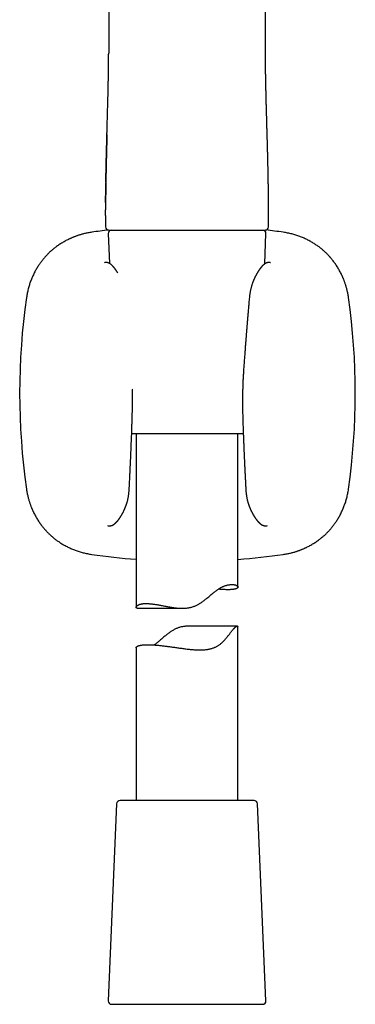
# Model space of a CAD drawing. Header units: millimetres. Extents: x 8 to 856, y 12 to 776.
# Tile 25 of 30: x 481 to 531, y 480 to 625. Entities that reach past the tile are written whole.
import ezdxf

# ---------------------------------------------------------------- set-up
doc = ezdxf.new("R2010")
doc.units = ezdxf.units.MM

msp = doc.modelspace()

# ---------------------------------------------------------------- linework, layer by layer
at = {"color": 7, "linetype": 'Continuous', "lineweight": 30}
for p, q in [((494.5, 621.78), (494.5, 621.78)), ((517.59, 621.78), (517.59, 621.78)), ((494.05, 598.23), (494.05, 597.85)), ((494.05, 595.93), (494.05, 594.28)), ((518.04, 594.28), (518.04, 595.93)), ((494.42, 593.26), (494.61, 588.88)), ((494.55, 593.78), (494.57, 593.78)), ((494.57, 593.78), (517.52, 593.78)), ((517.48, 588.8), (517.67, 593.26)), ((517.52, 593.78), (517.54, 593.78)), ((514.33, 563.78), (497.88, 563.78)), ((498.54, 563.78), (498.54, 538.23)), ((513.54, 541.22), (513.54, 563.78)), ((497.5, 555.43), (497.5, 555.43)), ((514.71, 555.43), (514.71, 555.43)), ((498.7, 538.1), (505.35, 538.1)), ((513.46, 535.46), (506.35, 535.46)), ((513.54, 509.78), (513.54, 535.39)), ((498.54, 532.29), (498.54, 509.78)), ((495.67, 509.3), (494.42, 480.3)), ((498.43, 509.78), (496.17, 509.78)), ((515.91, 509.78), (498.43, 509.78)), ((517.67, 480.3), (516.41, 509.3)), ((494.92, 479.78), (517.17, 479.78))]:
    msp.add_line(p, q, dxfattribs=at)
for centre, radius, start, end in [((506.11, 494.81), 99.66, 96.6995, 98.1399), ((494.55, 594.28), 0.5, 179.9994, 270), ((494.92, 593.28), 0.5, 90, 182.4813), ((517.17, 593.28), 0.5, 357.5187, 90), ((517.54, 594.28), 0.5, 270, 360), ((506.11, 494.81), 99.66, 81.8601, 83.3462), ((581.04, 569.75), 99.66, 171.8601, 188.1399), ((431.17, 569.75), 99.66, 351.8601, 8.1399), ((506.11, 644.68), 99.66, 261.8601, 265.6472), ((506.11, 644.68), 99.66, 274.2793, 278.1399), ((496.17, 509.28), 0.5, 90, 177.5187), ((515.91, 509.28), 0.5, 2.4813, 90), ((494.92, 480.28), 0.5, 177.5187, 270), ((517.17, 480.28), 0.5, 270, 2.4813)]:
    msp.add_arc(centre, radius, start, end, dxfattribs=at)
for points, knots in [([(494.5, 741.18), (494.49, 741.07), (494.49, 740.77), (494.49, 740.28), (494.49, 739.72), (494.49, 739.18), (494.49, 738.65), (494.49, 738.14), (494.49, 737.64), (494.49, 737.14), (494.49, 736.66), (494.49, 736.18), (494.49, 735.72), (494.49, 735.27), (494.49, 734.83), (494.49, 734.4), (494.49, 733.98), (494.49, 733.58), (494.49, 733.19), (494.49, 732.81), (494.49, 732.43), (494.49, 732.06), (494.49, 731.69), (494.49, 731.1), (494.49, 730.31), (494.49, 729.25), (494.49, 728.15), (494.49, 727.01), (494.49, 725.88), (494.49, 724.75), (494.49, 723.63), (494.49, 722.52), (494.49, 717.12), (494.5, 703.77), (494.5, 680.22), (494.5, 658.71), (494.5, 645.11), (494.5, 641.69), (494.5, 640.47), (494.5, 639.25), (494.5, 638.06), (494.5, 636.95), (494.5, 635.95), (494.5, 635.24), (494.5, 634.74), (494.5, 634.45), (494.5, 634.16), (494.5, 633.85), (494.5, 633.53), (494.5, 633.19), (494.5, 632.84), (494.5, 632.48), (494.5, 632.1), (494.5, 631.71), (494.5, 631.31), (494.5, 630.9), (494.5, 630.47), (494.5, 630.03), (494.5, 629.57), (494.5, 629.1), (494.5, 628.61), (494.5, 628.11), (494.5, 627.6), (494.5, 627.08), (494.5, 626.55), (494.5, 626), (494.5, 625.44), (494.5, 624.86), (494.5, 624.26), (494.5, 623.65), (494.5, 623.02), (494.5, 622.4), (494.5, 621.98), (494.5, 621.78)], [0, 0, 0, 0, 0.002783, 0.007563, 0.012243, 0.016821, 0.02122, 0.02552, 0.029724, 0.03383, 0.037919, 0.041907, 0.045793, 0.049578, 0.053261, 0.056843, 0.060324, 0.063703, 0.06698, 0.070157, 0.073285, 0.076405, 0.079515, 0.082616, 0.091097, 0.099507, 0.109171, 0.118742, 0.128218, 0.137603, 0.146961, 0.15632, 0.165678, 0.282663, 0.491585, 0.757505, 0.82303, 0.833326, 0.84356, 0.853695, 0.863732, 0.87367, 0.881393, 0.889055, 0.891451, 0.893843, 0.896313, 0.898898, 0.9016, 0.904417, 0.907349, 0.910398, 0.913562, 0.916842, 0.920177, 0.923622, 0.92718, 0.930849, 0.9347, 0.938666, 0.942748, 0.946946, 0.951259, 0.955608, 0.960069, 0.964642, 0.969326, 0.974221, 0.979232, 0.984359, 0.989602, 0.994962, 1, 1, 1, 1]), ([(517.59, 621.78), (517.59, 621.97), (517.59, 622.35), (517.59, 622.94), (517.59, 623.55), (517.59, 624.14), (517.59, 624.7), (517.59, 625.25), (517.59, 625.77), (517.59, 626.28), (517.59, 626.78), (517.59, 627.26), (517.59, 627.74), (517.59, 628.2), (517.59, 628.66), (517.59, 629.1), (517.59, 629.53), (517.59, 629.94), (517.59, 630.34), (517.59, 630.73), (517.59, 631.11), (517.59, 631.48), (517.59, 631.85), (517.59, 632.2), (517.59, 632.54), (517.59, 632.86), (517.59, 633.18), (517.59, 633.48), (517.59, 633.77), (517.59, 634.05), (517.59, 634.32), (517.59, 634.59), (517.59, 634.85), (517.59, 635.11), (517.59, 635.37), (517.59, 635.63), (517.59, 636.16), (517.59, 636.96), (517.59, 638.04), (517.59, 639.13), (517.59, 640.23), (517.59, 641.34), (517.59, 642.45), (517.59, 647.85), (517.59, 661.2), (517.59, 679.46), (517.59, 698.36), (517.59, 711.55), (517.59, 719.86), (517.59, 723.29), (517.59, 724.52), (517.59, 725.75), (517.59, 726.99), (517.59, 728.22), (517.59, 729.44), (517.59, 730.64), (517.59, 731.56), (517.59, 732.2), (517.59, 732.56), (517.59, 732.92), (517.59, 733.29), (517.59, 733.67), (517.59, 734.07), (517.59, 734.47), (517.59, 734.9), (517.59, 735.37), (517.59, 735.87), (517.59, 736.39), (517.59, 736.92), (517.59, 737.47), (517.59, 738.03), (517.59, 738.59), (517.59, 739.14), (517.59, 739.7), (517.59, 740.26), (517.59, 740.76), (517.59, 741.07), (517.59, 741.18)], [0, 0, 0, 0, 0.004604, 0.00976, 0.014809, 0.019752, 0.024587, 0.029048, 0.033413, 0.037683, 0.041858, 0.045938, 0.049922, 0.053812, 0.057606, 0.061304, 0.064908, 0.068354, 0.071709, 0.074971, 0.078142, 0.081276, 0.084315, 0.087259, 0.090107, 0.09286, 0.095472, 0.097991, 0.100419, 0.102754, 0.105043, 0.107239, 0.109414, 0.111594, 0.113778, 0.115967, 0.118162, 0.127118, 0.136156, 0.145275, 0.154476, 0.163758, 0.17311, 0.182471, 0.299479, 0.508415, 0.641368, 0.774312, 0.839822, 0.850116, 0.86041, 0.870723, 0.881141, 0.891672, 0.901604, 0.911635, 0.921766, 0.924769, 0.927782, 0.930805, 0.933897, 0.937083, 0.940364, 0.943739, 0.947208, 0.951289, 0.955493, 0.959821, 0.964271, 0.968845, 0.973543, 0.978363, 0.982891, 0.987521, 0.992256, 0.997094, 1, 1, 1, 1]), ([(494.5, 621.78), (494.5, 621.66), (494.5, 621.34), (494.5, 620.84), (494.5, 620.29), (494.5, 619.9), (494.49, 619.7), (494.49, 619.68)], [0, 0, 0, 0, 0.181486, 0.446594, 0.71091, 0.974602, 1, 1, 1, 1]), ([(517.64, 615.93), (517.64, 616.02), (517.63, 616.3), (517.62, 616.77), (517.61, 617.34), (517.61, 617.91), (517.6, 618.48), (517.6, 619.04), (517.59, 619.6), (517.59, 620.14), (517.59, 620.69), (517.59, 621.23), (517.59, 621.6), (517.59, 621.78)], [0, 0, 0, 0, 0.047051, 0.144821, 0.24257, 0.340331, 0.438144, 0.536055, 0.628506, 0.721139, 0.814004, 0.907159, 1, 1, 1, 1]), ([(518.01, 600.82), (518.01, 600.82), (518.01, 600.89), (518.01, 601.01), (518.01, 601.15), (518, 601.24), (518, 601.29), (518, 601.34), (518, 601.39), (518, 601.44), (518, 601.49), (518, 601.6), (517.99, 601.78), (517.99, 602.03), (517.98, 602.3), (517.98, 602.53), (517.98, 602.74), (517.97, 602.91), (517.97, 603.09), (517.96, 603.26), (517.96, 603.43), (517.96, 603.61), (517.95, 603.83), (517.94, 604.11), (517.94, 604.45), (517.93, 604.8), (517.92, 605.15), (517.91, 605.47), (517.9, 605.74), (517.9, 605.91), (517.9, 606.03), (517.89, 606.08), (517.89, 606.13), (517.89, 606.18), (517.89, 606.23), (517.89, 606.27), (517.89, 606.37), (517.88, 606.53), (517.88, 606.77), (517.87, 607.01), (517.86, 607.25), (517.85, 607.51), (517.85, 607.78), (517.84, 608.06), (517.83, 608.36), (517.82, 608.66), (517.81, 608.97), (517.81, 609.19), (517.8, 609.31), (517.8, 609.33), (517.8, 609.35), (517.8, 609.37), (517.8, 609.39), (517.8, 609.41), (517.8, 609.46), (517.8, 609.58), (517.79, 609.75), (517.79, 609.95), (517.78, 610.14), (517.78, 610.34), (517.77, 610.53), (517.76, 610.72), (517.75, 611.1), (517.74, 611.53), (517.73, 611.91), (517.73, 612.04), (517.73, 612.07), (517.73, 612.09), (517.73, 612.1), (517.73, 612.12), (517.73, 612.14), (517.73, 612.18), (517.72, 612.23), (517.72, 612.29), (517.72, 612.36), (517.72, 612.44), (517.72, 612.54), (517.71, 612.65), (517.71, 612.79), (517.71, 612.93), (517.7, 613.09), (517.7, 613.26), (517.69, 613.45), (517.69, 613.59), (517.69, 613.67), (517.69, 613.7), (517.69, 613.73), (517.69, 613.76), (517.68, 613.79), (517.68, 613.82), (517.68, 613.89), (517.68, 613.99), (517.68, 614.13), (517.67, 614.29), (517.67, 614.47), (517.66, 614.67), (517.66, 614.86), (517.66, 615.02), (517.65, 615.18), (517.65, 615.28), (517.65, 615.32), (517.65, 615.32), (517.65, 615.32), (517.65, 615.32), (517.65, 615.32), (517.65, 615.33), (517.65, 615.33), (517.65, 615.33), (517.65, 615.33), (517.65, 615.34), (517.65, 615.36), (517.65, 615.38), (517.65, 615.42), (517.65, 615.47), (517.65, 615.53), (517.64, 615.6), (517.64, 615.7), (517.64, 615.81), (517.64, 615.93), (517.64, 616.07), (517.63, 616.23), (517.63, 616.39), (517.63, 616.56), (517.62, 616.74), (517.62, 616.94), (517.62, 617.15), (517.61, 617.37), (517.61, 617.59), (517.61, 617.83), (517.61, 618.07), (517.6, 618.33), (517.6, 618.51), (517.6, 618.6), (517.6, 618.61), (517.6, 618.61), (517.6, 618.62), (517.6, 618.63), (517.6, 618.64), (517.6, 618.67), (517.6, 618.75), (517.6, 618.85), (517.6, 618.97), (517.6, 619.1), (517.6, 619.23), (517.59, 619.37), (517.59, 619.51), (517.59, 619.64), (517.59, 619.75), (517.59, 619.85), (517.59, 619.95), (517.59, 620.03), (517.59, 620.11), (517.59, 620.18), (517.59, 620.25), (517.59, 620.33), (517.59, 620.42), (517.59, 620.51), (517.59, 620.61), (517.59, 620.72), (517.59, 620.84), (517.59, 620.96), (517.59, 621.09), (517.59, 621.22), (517.59, 621.34), (517.59, 621.47), (517.59, 621.59), (517.59, 621.69), (517.59, 621.75), (517.59, 621.78)], [0, 0, 0, 0, 0.000855, 0.0089, 0.017573, 0.019852, 0.02217, 0.024529, 0.026926, 0.029364, 0.03184, 0.034135, 0.044221, 0.05733, 0.069823, 0.081704, 0.090382, 0.098703, 0.106666, 0.114696, 0.122904, 0.13126, 0.139764, 0.155289, 0.171289, 0.187767, 0.204723, 0.22216, 0.23314, 0.244303, 0.246834, 0.249375, 0.251924, 0.254483, 0.256794, 0.258458, 0.26014, 0.271084, 0.282766, 0.294027, 0.305898, 0.31838, 0.331473, 0.345176, 0.359229, 0.373871, 0.389102, 0.404923, 0.405872, 0.406825, 0.407784, 0.408747, 0.409714, 0.410687, 0.411664, 0.417121, 0.42722, 0.436619, 0.446378, 0.455397, 0.464703, 0.474088, 0.483293, 0.520048, 0.536188, 0.5383, 0.540159, 0.540572, 0.541101, 0.541748, 0.542511, 0.544463, 0.546917, 0.549871, 0.553326, 0.557283, 0.56174, 0.567447, 0.573809, 0.580826, 0.588496, 0.596822, 0.605801, 0.615435, 0.616839, 0.618234, 0.619622, 0.621003, 0.622375, 0.62374, 0.625097, 0.632421, 0.638761, 0.644915, 0.655437, 0.665361, 0.673717, 0.681597, 0.689, 0.695927, 0.69593, 0.695933, 0.695937, 0.695945, 0.69596, 0.695986, 0.696035, 0.696128, 0.696309, 0.696684, 0.697517, 0.698716, 0.700185, 0.702564, 0.705422, 0.708759, 0.713397, 0.718726, 0.724745, 0.731454, 0.738854, 0.746384, 0.754514, 0.763246, 0.772579, 0.782512, 0.793046, 0.803529, 0.814545, 0.826095, 0.838179, 0.850799, 0.85109, 0.851385, 0.851683, 0.851984, 0.852288, 0.852596, 0.854089, 0.856932, 0.862575, 0.868227, 0.874456, 0.880507, 0.887019, 0.893731, 0.899984, 0.905157, 0.909942, 0.91434, 0.918351, 0.921974, 0.92521, 0.9284, 0.931979, 0.935947, 0.940306, 0.945054, 0.950193, 0.955721, 0.96164, 0.967609, 0.973207, 0.979724, 0.985661, 0.99102, 0.9958, 1, 1, 1, 1]), ([(494.08, 600.84), (494.08, 600.85), (494.08, 600.91), (494.08, 601.02), (494.08, 601.15), (494.08, 601.27), (494.08, 601.35), (494.09, 601.41), (494.09, 601.44), (494.09, 601.48), (494.09, 601.51), (494.09, 601.6), (494.09, 601.81), (494.1, 602.13), (494.11, 602.47), (494.11, 602.74), (494.12, 602.96), (494.12, 603.17), (494.13, 603.37), (494.13, 603.57), (494.13, 603.76), (494.14, 603.93), (494.14, 604.09), (494.15, 604.24), (494.15, 604.4), (494.15, 604.55), (494.16, 604.71), (494.16, 604.87), (494.17, 605.05), (494.17, 605.24), (494.18, 605.41), (494.18, 605.56), (494.18, 605.69), (494.19, 605.82), (494.19, 605.95), (494.19, 606.08), (494.2, 606.22), (494.2, 606.36), (494.2, 606.5), (494.21, 606.66), (494.21, 606.8), (494.22, 606.95), (494.22, 607.1), (494.22, 607.24), (494.23, 607.37), (494.23, 607.47), (494.23, 607.53), (494.23, 607.57), (494.24, 607.63), (494.24, 607.69), (494.24, 607.75), (494.24, 607.89), (494.25, 608.23), (494.26, 608.58), (494.27, 608.86), (494.27, 608.94), (494.27, 609.03), (494.28, 609.12), (494.28, 609.21), (494.29, 609.39), (494.29, 609.68), (494.3, 610.05), (494.31, 610.42), (494.32, 610.77), (494.33, 611.13), (494.34, 611.48), (494.35, 611.75), (494.35, 611.92), (494.36, 612), (494.36, 612.07), (494.36, 612.13), (494.36, 612.19), (494.36, 612.26), (494.37, 612.34), (494.37, 612.45), (494.37, 612.57), (494.38, 612.71), (494.38, 612.86), (494.38, 613.03), (494.39, 613.19), (494.39, 613.35), (494.4, 613.5), (494.4, 613.66), (494.4, 613.81), (494.41, 613.96), (494.41, 614.12), (494.41, 614.3), (494.42, 614.49), (494.42, 614.68), (494.43, 614.84), (494.43, 614.99), (494.43, 615.09), (494.43, 615.15), (494.43, 615.18), (494.43, 615.2), (494.43, 615.23), (494.44, 615.25), (494.44, 615.28), (494.44, 615.3), (494.44, 615.34), (494.44, 615.39), (494.44, 615.46), (494.44, 615.54), (494.44, 615.64), (494.45, 615.75), (494.45, 615.87), (494.45, 616), (494.45, 616.14), (494.46, 616.31), (494.46, 616.49), (494.46, 616.64), (494.46, 616.74), (494.46, 616.79), (494.46, 616.84), (494.47, 616.89), (494.47, 616.94), (494.47, 616.99), (494.47, 617.1), (494.47, 617.26), (494.47, 617.49), (494.48, 617.71), (494.48, 617.94), (494.48, 618.14), (494.48, 618.32), (494.49, 618.46), (494.49, 618.57), (494.49, 618.68), (494.49, 618.79), (494.49, 618.91), (494.49, 619.03), (494.49, 619.15), (494.49, 619.28), (494.49, 619.42), (494.49, 619.56), (494.49, 619.64), (494.49, 619.68)], [0, 0, 0, 0, 0.001811, 0.009128, 0.017097, 0.02233, 0.027812, 0.029586, 0.031384, 0.033207, 0.035054, 0.036544, 0.046963, 0.067619, 0.087629, 0.099235, 0.110614, 0.1215, 0.131919, 0.142613, 0.153582, 0.161568, 0.169694, 0.177961, 0.186368, 0.194916, 0.20208, 0.211003, 0.220552, 0.230728, 0.24153, 0.247984, 0.254643, 0.261507, 0.268576, 0.27585, 0.283328, 0.289915, 0.298572, 0.306765, 0.314495, 0.321761, 0.330336, 0.33816, 0.34523, 0.351548, 0.353258, 0.35529, 0.358604, 0.36192, 0.365237, 0.368557, 0.384232, 0.420019, 0.424721, 0.429428, 0.434138, 0.438851, 0.443569, 0.44829, 0.469009, 0.489189, 0.508827, 0.527922, 0.546474, 0.566251, 0.585368, 0.589569, 0.593736, 0.59787, 0.600945, 0.604147, 0.607645, 0.611439, 0.617618, 0.624449, 0.631932, 0.640066, 0.64885, 0.658286, 0.666156, 0.674426, 0.683015, 0.691044, 0.698823, 0.706352, 0.717179, 0.727444, 0.73715, 0.746295, 0.75388, 0.761032, 0.762386, 0.763723, 0.765043, 0.766347, 0.767634, 0.768905, 0.770159, 0.771396, 0.774529, 0.778326, 0.782786, 0.787909, 0.793696, 0.800024, 0.806991, 0.814597, 0.822842, 0.832835, 0.843629, 0.846162, 0.848736, 0.85135, 0.854004, 0.856699, 0.859434, 0.861728, 0.873756, 0.885223, 0.897572, 0.909199, 0.920102, 0.930282, 0.936312, 0.942055, 0.947365, 0.953284, 0.959982, 0.965868, 0.972248, 0.979123, 0.986512, 0.993814, 1, 1, 1, 1]), ([(494.24, 607.85), (494.24, 607.65), (494.22, 607.16), (494.2, 606.38), (494.18, 605.51), (494.16, 604.64), (494.14, 603.83), (494.12, 603.08), (494.11, 602.39), (494.09, 601.7), (494.08, 601.01), (494.07, 600.32), (494.06, 599.63), (494.05, 598.93), (494.05, 598.47), (494.05, 598.24)], [0, 0, 0, 0, 0.064536, 0.155634, 0.246661, 0.337623, 0.428529, 0.499927, 0.571311, 0.642697, 0.714102, 0.785543, 0.857035, 0.928588, 1, 1, 1, 1]), ([(494.08, 600.84), (494.08, 600.83), (494.08, 600.8), (494.07, 600.74), (494.07, 600.68), (494.07, 600.6), (494.07, 600.51), (494.07, 600.41), (494.07, 600.3), (494.07, 600.18), (494.07, 600.04), (494.06, 599.87), (494.06, 599.7), (494.06, 599.51), (494.06, 599.31), (494.06, 599.09), (494.05, 598.86), (494.05, 598.61), (494.05, 598.35), (494.05, 598.06), (494.05, 597.76), (494.05, 597.45), (494.05, 597.12), (494.05, 596.9), (494.05, 596.78)], [0, 0, 0, 0, 0.009128, 0.022927, 0.039381, 0.058493, 0.080261, 0.104687, 0.131772, 0.161516, 0.197988, 0.237799, 0.280953, 0.327449, 0.377291, 0.43048, 0.487016, 0.5469, 0.613226, 0.683226, 0.756904, 0.834261, 0.915295, 1, 1, 1, 1]), ([(494.05, 597.85), (494.05, 597.86), (494.05, 597.89), (494.05, 597.94), (494.05, 598), (494.05, 598.07), (494.05, 598.14), (494.05, 598.22), (494.05, 598.31), (494.05, 598.4), (494.05, 598.49), (494.05, 598.6), (494.05, 598.71), (494.05, 598.82), (494.06, 598.96), (494.06, 599.12), (494.06, 599.31), (494.06, 599.53), (494.06, 599.7), (494.06, 599.82), (494.06, 599.86), (494.06, 599.9), (494.06, 599.94), (494.07, 600.07), (494.07, 600.2), (494.07, 600.33), (494.07, 600.37), (494.07, 600.41), (494.07, 600.45), (494.07, 600.49), (494.07, 600.55), (494.07, 600.61), (494.07, 600.66), (494.07, 600.68)], [0, 0, 0, 0, 0.0041257, 0.0286879, 0.0523513, 0.0751161, 0.0969827, 0.129352, 0.1595302, 0.1894804, 0.2255815, 0.2629439, 0.3015665, 0.3414486, 0.3825891, 0.4463661, 0.5129438, 0.5823189, 0.6781717, 0.6936765, 0.7093013, 0.725046, 0.7409107, 0.7507545, 0.8599553, 0.8742351, 0.8885101, 0.9027805, 0.9170461, 0.9313071, 0.9463628, 0.9828708, 1, 1, 1, 1]), ([(518.04, 596.78), (518.04, 596.9), (518.04, 597.12), (518.04, 597.45), (518.04, 597.77), (518.04, 598.07), (518.03, 598.35), (518.03, 598.62), (518.03, 598.87), (518.03, 599.1), (518.03, 599.31), (518.03, 599.5), (518.03, 599.68), (518.02, 599.85), (518.02, 600.01), (518.02, 600.16), (518.02, 600.29), (518.02, 600.42), (518.02, 600.53), (518.01, 600.62), (518.01, 600.7), (518.01, 600.76), (518.01, 600.79), (518.01, 600.81), (518.01, 600.82)], [0, 0, 0, 0, 0.085712, 0.167633, 0.245758, 0.320083, 0.39061, 0.457344, 0.520285, 0.574647, 0.625822, 0.67381, 0.718613, 0.760232, 0.798668, 0.836972, 0.871492, 0.902232, 0.929193, 0.952376, 0.971782, 0.987411, 0.996872, 1, 1, 1, 1]), ([(494.05, 595.93), (494.05, 596), (494.05, 596.29), (494.05, 596.58), (494.05, 596.78)], [0, 0, 0, 0, 0.2782214, 1, 1, 1, 1]), ([(518.04, 595.93), (518.04, 596.01), (518.04, 596.3), (518.04, 596.58), (518.04, 596.78)], [0, 0, 0, 0, 0.289092, 1, 1, 1, 1]), ([(518.04, 594.28), (518.04, 594.5), (518.04, 594.87), (518.04, 595.25), (518.04, 595.41)], [0, 0, 0, 0, 0.575366, 1, 1, 1, 1]), ([(492, 593.46), (491.9, 593.45), (491.71, 593.42), (491.44, 593.37), (491.17, 593.32), (490.92, 593.26), (490.68, 593.2), (490.46, 593.14), (490.25, 593.08), (490.06, 593.02), (489.88, 592.96), (489.71, 592.9), (489.54, 592.83), (489.38, 592.77), (489.22, 592.71), (489.08, 592.65), (488.95, 592.59), (488.82, 592.54), (488.7, 592.48), (488.58, 592.42), (488.41, 592.34), (488.2, 592.23), (487.93, 592.08), (487.67, 591.93), (487.42, 591.78), (487.17, 591.61), (486.94, 591.45), (486.72, 591.29), (486.52, 591.14), (486.34, 590.99), (486.19, 590.86), (486.06, 590.75), (485.94, 590.65), (485.85, 590.56), (485.74, 590.46), (485.63, 590.35), (485.5, 590.22), (485.37, 590.09), (485.23, 589.94), (485.09, 589.78), (484.94, 589.6), (484.79, 589.42), (484.63, 589.22), (484.48, 589.02), (484.34, 588.82), (484.19, 588.61), (484.04, 588.38), (483.9, 588.14), (483.75, 587.89), (483.61, 587.63), (483.47, 587.35), (483.34, 587.08), (483.22, 586.81), (483.11, 586.55), (483, 586.28), (482.9, 585.99), (482.81, 585.7), (482.72, 585.41), (482.64, 585.11), (482.56, 584.81), (482.5, 584.5), (482.44, 584.18), (482.41, 583.96), (482.39, 583.86)], [0, 0, 0, 0, 0.019942, 0.039117, 0.057528, 0.075173, 0.092055, 0.108172, 0.122668, 0.136486, 0.149624, 0.162083, 0.173863, 0.186209, 0.197707, 0.20836, 0.218165, 0.227286, 0.236346, 0.245406, 0.254465, 0.275053, 0.295639, 0.316227, 0.336816, 0.357118, 0.376684, 0.395509, 0.413593, 0.428146, 0.442181, 0.455697, 0.463858, 0.472918, 0.482882, 0.493753, 0.505781, 0.518738, 0.53262, 0.547425, 0.563151, 0.579798, 0.597363, 0.613786, 0.630937, 0.648815, 0.667421, 0.686754, 0.706449, 0.726845, 0.747941, 0.769738, 0.788782, 0.80833, 0.828381, 0.848937, 0.869996, 0.891559, 0.912352, 0.933592, 0.95528, 0.977416, 1, 1, 1, 1]), ([(529.82, 583.86), (529.81, 583.95), (529.78, 584.14), (529.73, 584.41), (529.68, 584.68), (529.62, 584.93), (529.56, 585.17), (529.5, 585.39), (529.44, 585.6), (529.38, 585.79), (529.32, 585.97), (529.26, 586.14), (529.2, 586.31), (529.13, 586.47), (529.07, 586.63), (529.01, 586.77), (528.95, 586.9), (528.9, 587.03), (528.84, 587.15), (528.79, 587.27), (528.7, 587.44), (528.59, 587.65), (528.45, 587.92), (528.29, 588.18), (528.14, 588.43), (527.98, 588.68), (527.81, 588.91), (527.65, 589.13), (527.5, 589.33), (527.35, 589.51), (527.22, 589.67), (527.11, 589.8), (527.01, 589.91), (526.92, 590.01), (526.82, 590.11), (526.71, 590.23), (526.58, 590.35), (526.45, 590.48), (526.3, 590.62), (526.14, 590.76), (525.97, 590.91), (525.78, 591.07), (525.59, 591.22), (525.39, 591.37), (525.18, 591.51), (524.97, 591.66), (524.74, 591.81), (524.5, 591.96), (524.25, 592.1), (523.99, 592.24), (523.72, 592.38), (523.44, 592.51), (523.18, 592.63), (522.91, 592.74), (522.64, 592.85), (522.36, 592.95), (522.07, 593.05), (521.77, 593.13), (521.47, 593.21), (521.17, 593.29), (520.86, 593.35), (520.54, 593.41), (520.33, 593.45), (520.22, 593.46)], [0, 0, 0, 0, 0.019923, 0.039085, 0.057485, 0.075124, 0.092002, 0.108118, 0.122614, 0.136433, 0.149574, 0.162036, 0.17382, 0.186169, 0.197673, 0.208329, 0.218138, 0.227263, 0.236327, 0.245391, 0.254454, 0.27505, 0.295646, 0.316243, 0.33684, 0.357152, 0.376727, 0.395562, 0.413656, 0.428218, 0.442261, 0.455785, 0.463943, 0.472998, 0.482959, 0.493826, 0.50585, 0.518803, 0.53268, 0.54748, 0.563199, 0.579838, 0.597395, 0.613809, 0.63095, 0.648818, 0.667413, 0.686734, 0.706417, 0.726801, 0.747886, 0.769673, 0.788708, 0.80825, 0.828297, 0.84885, 0.869909, 0.891476, 0.912275, 0.933526, 0.95523, 0.977388, 1, 1, 1, 1]), ([(495.84, 587.47), (495.83, 587.47), (495.82, 587.5), (495.79, 587.55), (495.75, 587.61), (495.71, 587.67), (495.68, 587.72), (495.65, 587.77), (495.62, 587.81), (495.6, 587.85), (495.57, 587.89), (495.54, 587.93), (495.5, 587.98), (495.47, 588.04), (495.43, 588.09), (495.39, 588.14), (495.35, 588.19), (495.32, 588.22), (495.3, 588.25), (495.28, 588.27), (495.27, 588.29), (495.25, 588.31), (495.24, 588.32), (495.23, 588.33), (495.22, 588.35), (495.2, 588.37), (495.18, 588.39), (495.16, 588.41), (495.15, 588.43), (495.13, 588.45), (495.11, 588.47), (495.08, 588.51), (495.05, 588.54), (495.01, 588.57), (494.98, 588.6), (494.94, 588.63), (494.91, 588.67), (494.87, 588.7), (494.83, 588.73), (494.8, 588.75), (494.77, 588.77), (494.74, 588.79), (494.71, 588.82), (494.67, 588.84), (494.64, 588.86), (494.62, 588.87), (494.59, 588.88), (494.57, 588.89), (494.54, 588.91), (494.49, 588.93), (494.43, 588.95), (494.38, 588.97), (494.33, 588.98), (494.3, 588.99), (494.27, 588.99), (494.24, 589), (494.21, 589), (494.19, 589), (494.16, 589), (494.13, 589), (494.1, 589), (494.07, 589), (494.04, 589), (494.02, 589), (494, 589), (493.99, 589), (493.98, 589), (493.96, 588.99), (493.95, 588.99), (493.93, 588.99), (493.91, 588.99), (493.89, 588.98), (493.88, 588.98), (493.87, 588.98)], [0, 0, 0, 0, 0.007964, 0.029181, 0.052724, 0.07439, 0.093827, 0.109445, 0.126018, 0.142458, 0.157671, 0.17281, 0.196559, 0.218919, 0.237084, 0.261431, 0.283864, 0.302782, 0.311942, 0.322348, 0.332213, 0.340205, 0.346328, 0.351563, 0.358548, 0.368419, 0.380093, 0.390902, 0.400443, 0.408724, 0.42345, 0.439269, 0.459105, 0.475063, 0.493574, 0.515134, 0.537243, 0.556883, 0.574769, 0.591653, 0.605285, 0.619501, 0.636133, 0.65548, 0.668809, 0.680456, 0.689789, 0.698365, 0.707665, 0.73416, 0.751908, 0.774001, 0.789236, 0.79781, 0.80892, 0.820087, 0.830204, 0.839273, 0.847296, 0.858961, 0.870801, 0.882629, 0.894257, 0.903867, 0.915332, 0.920475, 0.92608, 0.932649, 0.941441, 0.95255, 0.966, 0.981811, 1, 1, 1, 1]), ([(493.87, 588.98), (493.87, 588.98), (493.87, 588.98), (493.87, 588.98), (493.87, 588.98)], [0, 0, 0, 0, 0.8472817, 1, 1, 1, 1]), ([(518.35, 588.98), (518.34, 588.98), (518.32, 588.98), (518.3, 588.99), (518.28, 588.99), (518.27, 588.99), (518.25, 588.99), (518.24, 589), (518.22, 589), (518.21, 589), (518.2, 589), (518.19, 589), (518.18, 589), (518.16, 589), (518.14, 589), (518.12, 589), (518.09, 589), (518.06, 589), (518.03, 589), (518, 589), (517.97, 588.99), (517.94, 588.99), (517.91, 588.99), (517.88, 588.98), (517.85, 588.97), (517.81, 588.96), (517.77, 588.95), (517.73, 588.93), (517.69, 588.92), (517.65, 588.9), (517.62, 588.88), (517.59, 588.87), (517.56, 588.85), (517.53, 588.83), (517.51, 588.82), (517.48, 588.8), (517.46, 588.79), (517.44, 588.77), (517.41, 588.75), (517.38, 588.72), (517.34, 588.69), (517.3, 588.66), (517.25, 588.62), (517.21, 588.58), (517.18, 588.54), (517.15, 588.52), (517.13, 588.5), (517.11, 588.48), (517.09, 588.46), (517.07, 588.44), (517.06, 588.42), (517.04, 588.4), (517.02, 588.38), (517, 588.36), (516.99, 588.34), (516.97, 588.32), (516.95, 588.3), (516.93, 588.27), (516.9, 588.24), (516.88, 588.21), (516.86, 588.18), (516.84, 588.15), (516.81, 588.12), (516.79, 588.09), (516.77, 588.07), (516.75, 588.04), (516.74, 588.02), (516.71, 587.99), (516.69, 587.96), (516.67, 587.92), (516.64, 587.88), (516.61, 587.84), (516.58, 587.79), (516.55, 587.74), (516.52, 587.69), (516.48, 587.64), (516.45, 587.59), (516.42, 587.54), (516.4, 587.5), (516.37, 587.46), (516.35, 587.42), (516.32, 587.38), (516.29, 587.32), (516.27, 587.28), (516.24, 587.23), (516.23, 587.2), (516.21, 587.18), (516.2, 587.16), (516.19, 587.14), (516.18, 587.11), (516.16, 587.07), (516.13, 587.01), (516.09, 586.94), (516.05, 586.86), (516.02, 586.79), (515.99, 586.74), (515.97, 586.69), (515.95, 586.63), (515.92, 586.58), (515.89, 586.51), (515.86, 586.44), (515.83, 586.36), (515.79, 586.27), (515.75, 586.17), (515.71, 586.06), (515.67, 585.94), (515.62, 585.8), (515.57, 585.64), (515.52, 585.47), (515.47, 585.28), (515.42, 585.09), (515.38, 584.9), (515.34, 584.71), (515.3, 584.51), (515.27, 584.3), (515.24, 584.08), (515.23, 583.93), (515.22, 583.86)], [0, 0, 0, 0, 0.009266, 0.017321, 0.024173, 0.029832, 0.03477, 0.038364, 0.041483, 0.044307, 0.046837, 0.049074, 0.052216, 0.055755, 0.059794, 0.065543, 0.071307, 0.076985, 0.083147, 0.087633, 0.092593, 0.098029, 0.10329, 0.107372, 0.112572, 0.12061, 0.127867, 0.134336, 0.144392, 0.152807, 0.15996, 0.165226, 0.171672, 0.178351, 0.184468, 0.190032, 0.196522, 0.202319, 0.20803, 0.217339, 0.227265, 0.238318, 0.250987, 0.264585, 0.274804, 0.281738, 0.28801, 0.293254, 0.298298, 0.303396, 0.307956, 0.313162, 0.319014, 0.324586, 0.328991, 0.333416, 0.338931, 0.346744, 0.354478, 0.360649, 0.365971, 0.372504, 0.380282, 0.386759, 0.392149, 0.396802, 0.402214, 0.408551, 0.415249, 0.421406, 0.430293, 0.439431, 0.449281, 0.45874, 0.467642, 0.477196, 0.487768, 0.496294, 0.504007, 0.510886, 0.517429, 0.525026, 0.533757, 0.543537, 0.550311, 0.555496, 0.559097, 0.561595, 0.564681, 0.569834, 0.576246, 0.583791, 0.597114, 0.609616, 0.621302, 0.629247, 0.63677, 0.644038, 0.652347, 0.661971, 0.672901, 0.684395, 0.697033, 0.710807, 0.725707, 0.741725, 0.761273, 0.782237, 0.8046, 0.828358, 0.853509, 0.875531, 0.898517, 0.922464, 0.947366, 0.973215, 1, 1, 1, 1]), ([(515.22, 583.86), (515.21, 583.73), (515.18, 583.47), (515.15, 583.1), (515.12, 582.74), (515.09, 582.4), (515.06, 582.07), (515.04, 581.76), (515.01, 581.47), (514.99, 581.19), (514.97, 580.94), (514.95, 580.69), (514.93, 580.46), (514.91, 580.24), (514.89, 580.04), (514.88, 579.84), (514.86, 579.66), (514.85, 579.51), (514.84, 579.37), (514.83, 579.26), (514.82, 579.15), (514.81, 579.03), (514.8, 578.89), (514.78, 578.73), (514.77, 578.54), (514.75, 578.33), (514.74, 578.1), (514.72, 577.87), (514.7, 577.62), (514.68, 577.36), (514.66, 577.1), (514.64, 576.82), (514.61, 576.53), (514.59, 576.22), (514.57, 575.9), (514.54, 575.57), (514.52, 575.23), (514.49, 574.87), (514.46, 574.5), (514.44, 574.12), (514.41, 573.73), (514.38, 573.33), (514.36, 573.06), (514.35, 572.92)], [0, 0, 0, 0, 0.035617, 0.069884, 0.102802, 0.13437, 0.164589, 0.193459, 0.219443, 0.244229, 0.267815, 0.290202, 0.31139, 0.33138, 0.350169, 0.36776, 0.384152, 0.399344, 0.41044, 0.420795, 0.430664, 0.44115, 0.452379, 0.468715, 0.486406, 0.505451, 0.525851, 0.547606, 0.570715, 0.593745, 0.61798, 0.643419, 0.670064, 0.697913, 0.726968, 0.757228, 0.788693, 0.821364, 0.855241, 0.889686, 0.925294, 0.962066, 1, 1, 1, 1]), ([(514.35, 572.92), (514.35, 572.82), (514.33, 572.62), (514.32, 572.31), (514.3, 571.99), (514.28, 571.66), (514.27, 571.32), (514.25, 570.97), (514.24, 570.61), (514.23, 570.24), (514.22, 569.85), (514.21, 569.45), (514.21, 569.04), (514.21, 568.61), (514.21, 568.17), (514.21, 567.72), (514.22, 567.25), (514.23, 566.94), (514.23, 566.78)], [0, 0, 0, 0, 0.048043, 0.098044, 0.150005, 0.203926, 0.259807, 0.3166, 0.375286, 0.435866, 0.498343, 0.564052, 0.631741, 0.701412, 0.77307, 0.846717, 0.922359, 1, 1, 1, 1]), ([(497.98, 566.78), (497.99, 566.94), (497.99, 567.25), (498, 567.72), (498.01, 568.17), (498.01, 568.61), (498.01, 569.03), (498, 569.44), (498, 569.84), (497.99, 570.15), (497.98, 570.33), (497.98, 570.38)], [0, 0, 0, 0, 0.131995, 0.260599, 0.38582, 0.507665, 0.626142, 0.739228, 0.849076, 0.955688, 1, 1, 1, 1]), ([(497.51, 555.43), (497.51, 555.57), (497.53, 555.85), (497.55, 556.25), (497.57, 556.63), (497.59, 557.01), (497.61, 557.36), (497.62, 557.71), (497.64, 558.03), (497.65, 558.33), (497.67, 558.6), (497.68, 558.87), (497.69, 559.12), (497.7, 559.36), (497.71, 559.59), (497.72, 559.8), (497.73, 560), (497.74, 560.19), (497.75, 560.37), (497.76, 560.54), (497.77, 560.79), (497.78, 561.11), (497.8, 561.52), (497.82, 561.96), (497.83, 562.41), (497.85, 562.79), (497.86, 563.09), (497.87, 563.31), (497.88, 563.54), (497.89, 563.78), (497.9, 564.03), (497.9, 564.3), (497.91, 564.57), (497.92, 564.86), (497.93, 565.15), (497.94, 565.46), (497.95, 565.78), (497.96, 566.1), (497.97, 566.44), (497.98, 566.67), (497.98, 566.78)], [0, 0, 0, 0, 0.036723, 0.072156, 0.106301, 0.139157, 0.170725, 0.201004, 0.229996, 0.255441, 0.279803, 0.303083, 0.325281, 0.346397, 0.36643, 0.385382, 0.403251, 0.420039, 0.435744, 0.450459, 0.465071, 0.49998, 0.535543, 0.574683, 0.614587, 0.655254, 0.674691, 0.694297, 0.71444, 0.735585, 0.757734, 0.780887, 0.805044, 0.830205, 0.85637, 0.88354, 0.911202, 0.939832, 0.969432, 1, 1, 1, 1]), ([(514.23, 566.78), (514.24, 566.66), (514.24, 566.41), (514.25, 566.05), (514.26, 565.7), (514.27, 565.36), (514.28, 565.04), (514.29, 564.74), (514.3, 564.45), (514.31, 564.18), (514.32, 563.92), (514.33, 563.68), (514.34, 563.41), (514.35, 563.11), (514.37, 562.78), (514.38, 562.45), (514.39, 562.14), (514.4, 561.82), (514.41, 561.56), (514.42, 561.34), (514.43, 561.18), (514.44, 561.02), (514.44, 560.86), (514.45, 560.7), (514.46, 560.54), (514.46, 560.38), (514.47, 560.21), (514.48, 560.02), (514.49, 559.82), (514.5, 559.6), (514.51, 559.38), (514.52, 559.14), (514.53, 558.89), (514.55, 558.62), (514.56, 558.35), (514.57, 558.06), (514.59, 557.76), (514.6, 557.45), (514.62, 557.13), (514.64, 556.81), (514.65, 556.48), (514.67, 556.14), (514.69, 555.79), (514.7, 555.55), (514.71, 555.43)], [0, 0, 0, 0, 0.032969, 0.064807, 0.095516, 0.125096, 0.153545, 0.180865, 0.205589, 0.229309, 0.252025, 0.273738, 0.294446, 0.323809, 0.35269, 0.381196, 0.409325, 0.437079, 0.464457, 0.478937, 0.49331, 0.507576, 0.521735, 0.535786, 0.54973, 0.563764, 0.578699, 0.595402, 0.613187, 0.632054, 0.652003, 0.673035, 0.695149, 0.718344, 0.742622, 0.767982, 0.794424, 0.821949, 0.850556, 0.878519, 0.907446, 0.937334, 0.968186, 1, 1, 1, 1]), ([(482.39, 555.63), (482.4, 555.54), (482.43, 555.35), (482.48, 555.08), (482.54, 554.81), (482.59, 554.56), (482.65, 554.32), (482.71, 554.1), (482.78, 553.89), (482.84, 553.7), (482.9, 553.52), (482.96, 553.35), (483.02, 553.18), (483.08, 553.02), (483.14, 552.86), (483.2, 552.72), (483.26, 552.59), (483.32, 552.46), (483.37, 552.34), (483.43, 552.22), (483.51, 552.05), (483.62, 551.84), (483.77, 551.57), (483.92, 551.31), (484.08, 551.06), (484.24, 550.81), (484.4, 550.58), (484.56, 550.36), (484.72, 550.16), (484.86, 549.98), (484.99, 549.83), (485.11, 549.69), (485.21, 549.58), (485.29, 549.49), (485.39, 549.38), (485.51, 549.26), (485.63, 549.14), (485.76, 549.01), (485.91, 548.87), (486.07, 548.73), (486.25, 548.58), (486.44, 548.42), (486.63, 548.27), (486.83, 548.12), (487.03, 547.98), (487.25, 547.83), (487.47, 547.68), (487.71, 547.53), (487.96, 547.39), (488.23, 547.25), (488.5, 547.11), (488.77, 546.98), (489.04, 546.86), (489.3, 546.75), (489.58, 546.64), (489.86, 546.54), (490.15, 546.45), (490.45, 546.36), (490.74, 546.28), (491.05, 546.2), (491.36, 546.14), (491.67, 546.08), (491.89, 546.04), (492, 546.03)], [0, 0, 0, 0, 0.019942, 0.039117, 0.057528, 0.075173, 0.092055, 0.108172, 0.122668, 0.136486, 0.149624, 0.162083, 0.173863, 0.186209, 0.197707, 0.20836, 0.218165, 0.227286, 0.236346, 0.245406, 0.254465, 0.275053, 0.295639, 0.316227, 0.336816, 0.357118, 0.376684, 0.395509, 0.413593, 0.428146, 0.442181, 0.455697, 0.463858, 0.472918, 0.482882, 0.493753, 0.505781, 0.518738, 0.53262, 0.547425, 0.563151, 0.579798, 0.597363, 0.613786, 0.630937, 0.648815, 0.667421, 0.686754, 0.706449, 0.726845, 0.747941, 0.769738, 0.788782, 0.80833, 0.828381, 0.848937, 0.869996, 0.891559, 0.912352, 0.933592, 0.95528, 0.977416, 1, 1, 1, 1]), ([(494.36, 550.27), (494.37, 550.26), (494.39, 550.26), (494.42, 550.26), (494.45, 550.25), (494.47, 550.25), (494.48, 550.25), (494.5, 550.24), (494.51, 550.24), (494.54, 550.24), (494.56, 550.24), (494.58, 550.24), (494.61, 550.24), (494.63, 550.24), (494.64, 550.24), (494.66, 550.24), (494.69, 550.24), (494.71, 550.24), (494.74, 550.25), (494.77, 550.25), (494.8, 550.26), (494.83, 550.26), (494.87, 550.27), (494.9, 550.28), (494.94, 550.29), (494.96, 550.3), (494.98, 550.31), (495, 550.31), (495.02, 550.32), (495.04, 550.33), (495.07, 550.34), (495.09, 550.35), (495.1, 550.36), (495.12, 550.37), (495.13, 550.37), (495.14, 550.38), (495.16, 550.39), (495.19, 550.41), (495.22, 550.42), (495.24, 550.44), (495.28, 550.47), (495.32, 550.5), (495.37, 550.53), (495.41, 550.56), (495.45, 550.59), (495.48, 550.62), (495.51, 550.65), (495.54, 550.68), (495.57, 550.71), (495.6, 550.74), (495.62, 550.76), (495.64, 550.78), (495.66, 550.8), (495.68, 550.82), (495.7, 550.84), (495.71, 550.86), (495.73, 550.87), (495.75, 550.89), (495.77, 550.92), (495.79, 550.94), (495.81, 550.97), (495.83, 550.99), (495.84, 551.01), (495.86, 551.03), (495.87, 551.04), (495.89, 551.06), (495.91, 551.09), (495.93, 551.12), (495.95, 551.15), (495.97, 551.17), (495.99, 551.2), (496.01, 551.22), (496.03, 551.25), (496.05, 551.28), (496.07, 551.31), (496.08, 551.33), (496.1, 551.35), (496.12, 551.38), (496.14, 551.42), (496.17, 551.46), (496.21, 551.51), (496.24, 551.56), (496.27, 551.62), (496.31, 551.67), (496.34, 551.73), (496.38, 551.79), (496.41, 551.85), (496.45, 551.91), (496.48, 551.96), (496.51, 552.02), (496.55, 552.09), (496.59, 552.17), (496.64, 552.27), (496.69, 552.37), (496.75, 552.48), (496.8, 552.59), (496.85, 552.7), (496.88, 552.79), (496.91, 552.85), (496.93, 552.9), (496.95, 552.94), (496.96, 552.97), (496.97, 553), (496.98, 553.02), (496.98, 553.04), (496.99, 553.06), (497, 553.09), (497.02, 553.13), (497.04, 553.18), (497.06, 553.24), (497.08, 553.31), (497.11, 553.38), (497.13, 553.45), (497.16, 553.53), (497.19, 553.64), (497.23, 553.77), (497.27, 553.94), (497.32, 554.12), (497.36, 554.31), (497.4, 554.52), (497.43, 554.73), (497.46, 554.96), (497.49, 555.19), (497.5, 555.35), (497.5, 555.43)], [0, 0, 0, 0, 0.012196, 0.022587, 0.031189, 0.038017, 0.043085, 0.04639, 0.050502, 0.055481, 0.061323, 0.067585, 0.072313, 0.076017, 0.07928, 0.083063, 0.087382, 0.092234, 0.097062, 0.102964, 0.108429, 0.114608, 0.120564, 0.126626, 0.133376, 0.13901, 0.141555, 0.144363, 0.148166, 0.152959, 0.158404, 0.162506, 0.165499, 0.168396, 0.171312, 0.174251, 0.178582, 0.184272, 0.19095, 0.197782, 0.204709, 0.217957, 0.230103, 0.240334, 0.250232, 0.259328, 0.267372, 0.274098, 0.282922, 0.294354, 0.298497, 0.302791, 0.308313, 0.313948, 0.318611, 0.32251, 0.327103, 0.33178, 0.337091, 0.34391, 0.349826, 0.355619, 0.359954, 0.363061, 0.366699, 0.37122, 0.376609, 0.38372, 0.389573, 0.394338, 0.399738, 0.405473, 0.411859, 0.417601, 0.422476, 0.426638, 0.431282, 0.436665, 0.442704, 0.453146, 0.462225, 0.471687, 0.481863, 0.491819, 0.501506, 0.511561, 0.522953, 0.532773, 0.541171, 0.550539, 0.561126, 0.575814, 0.591267, 0.607472, 0.624412, 0.641441, 0.657179, 0.671598, 0.678306, 0.684694, 0.690632, 0.69545, 0.699057, 0.701087, 0.703457, 0.706619, 0.710571, 0.71531, 0.72249, 0.730919, 0.740009, 0.749487, 0.759353, 0.769605, 0.78024, 0.800132, 0.821229, 0.843526, 0.86702, 0.891706, 0.917103, 0.94363, 0.97127, 1, 1, 1, 1]), ([(514.71, 555.43), (514.72, 555.37), (514.72, 555.24), (514.74, 555.05), (514.76, 554.87), (514.79, 554.7), (514.81, 554.54), (514.84, 554.38), (514.87, 554.24), (514.9, 554.1), (514.93, 553.97), (514.96, 553.85), (514.99, 553.74), (515.02, 553.65), (515.05, 553.56), (515.07, 553.48), (515.1, 553.41), (515.12, 553.34), (515.15, 553.27), (515.17, 553.2), (515.19, 553.15), (515.21, 553.1), (515.22, 553.06), (515.24, 553.02), (515.25, 552.98), (515.27, 552.95), (515.28, 552.91), (515.3, 552.87), (515.32, 552.82), (515.34, 552.77), (515.36, 552.71), (515.39, 552.64), (515.43, 552.56), (515.47, 552.48), (515.51, 552.4), (515.54, 552.32), (515.58, 552.25), (515.62, 552.18), (515.65, 552.11), (515.69, 552.05), (515.72, 551.99), (515.74, 551.95), (515.76, 551.91), (515.78, 551.88), (515.8, 551.85), (515.82, 551.82), (515.84, 551.78), (515.87, 551.73), (515.9, 551.68), (515.93, 551.64), (515.96, 551.59), (515.98, 551.55), (516.02, 551.49), (516.06, 551.43), (516.1, 551.37), (516.15, 551.31), (516.19, 551.25), (516.23, 551.19), (516.26, 551.15), (516.29, 551.11), (516.31, 551.09), (516.32, 551.07), (516.34, 551.05), (516.36, 551.03), (516.38, 551), (516.4, 550.98), (516.42, 550.95), (516.44, 550.93), (516.46, 550.9), (516.48, 550.88), (516.5, 550.86), (516.52, 550.84), (516.53, 550.82), (516.55, 550.81), (516.56, 550.79), (516.58, 550.77), (516.6, 550.75), (516.61, 550.74), (516.63, 550.73), (516.64, 550.72), (516.65, 550.7), (516.67, 550.69), (516.69, 550.67), (516.72, 550.64), (516.75, 550.61), (516.78, 550.59), (516.8, 550.56), (516.84, 550.54), (516.87, 550.51), (516.91, 550.48), (516.94, 550.46), (516.97, 550.44), (516.99, 550.43), (517.01, 550.42), (517.03, 550.4), (517.05, 550.39), (517.08, 550.37), (517.12, 550.36), (517.15, 550.34), (517.17, 550.33), (517.2, 550.32), (517.24, 550.3), (517.27, 550.29), (517.3, 550.28), (517.33, 550.28), (517.36, 550.27), (517.39, 550.26), (517.42, 550.25), (517.45, 550.25), (517.48, 550.25), (517.51, 550.24), (517.53, 550.24), (517.55, 550.24), (517.58, 550.24), (517.6, 550.24), (517.62, 550.24), (517.65, 550.24), (517.66, 550.24), (517.68, 550.24), (517.7, 550.24), (517.72, 550.25), (517.75, 550.25), (517.78, 550.25), (517.81, 550.26), (517.84, 550.26), (517.85, 550.27)], [0, 0, 0, 0, 0.0232566, 0.0455058, 0.0667312, 0.0869196, 0.1060602, 0.1241439, 0.1411632, 0.1586466, 0.1748255, 0.1896916, 0.2032371, 0.215454, 0.2269502, 0.2370226, 0.2466275, 0.2560255, 0.265216, 0.2741985, 0.2811099, 0.2878853, 0.294086, 0.2994472, 0.3039655, 0.3087166, 0.3135061, 0.3191853, 0.3257593, 0.3332341, 0.3416169, 0.3505421, 0.3639895, 0.3766622, 0.3885469, 0.4003932, 0.4113142, 0.4221198, 0.4334282, 0.4452415, 0.4539743, 0.4616664, 0.4674934, 0.4715867, 0.4762737, 0.4823955, 0.4898783, 0.497608, 0.5061309, 0.5152597, 0.5237767, 0.5315117, 0.53936, 0.5529977, 0.5658016, 0.5772698, 0.589504, 0.6008359, 0.6123941, 0.6180328, 0.6233468, 0.6280132, 0.6320431, 0.6363804, 0.641646, 0.6483178, 0.6541417, 0.6597104, 0.6663572, 0.6718932, 0.6774565, 0.6820883, 0.6857754, 0.6890403, 0.6935826, 0.6994057, 0.7042941, 0.7082281, 0.7113094, 0.7143836, 0.7176438, 0.7211156, 0.7282443, 0.7364774, 0.7445024, 0.7520221, 0.7596392, 0.7676173, 0.7775173, 0.7871479, 0.7953522, 0.8027458, 0.8071904, 0.8116793, 0.816407, 0.8216338, 0.8279704, 0.8358485, 0.8422022, 0.8471999, 0.8529045, 0.8594697, 0.8662642, 0.8713416, 0.8753774, 0.8821183, 0.8888499, 0.8934318, 0.8986391, 0.9043091, 0.909199, 0.9133322, 0.9181355, 0.9221136, 0.9267142, 0.9316977, 0.9360897, 0.9397937, 0.9437749, 0.9492726, 0.9563023, 0.9648754, 0.9750046, 0.9867062, 1, 1, 1, 1]), ([(520.22, 546.03), (520.31, 546.04), (520.5, 546.07), (520.78, 546.12), (521.04, 546.17), (521.29, 546.23), (521.53, 546.29), (521.75, 546.35), (521.96, 546.41), (522.15, 546.47), (522.33, 546.53), (522.51, 546.59), (522.67, 546.66), (522.83, 546.72), (522.99, 546.78), (523.13, 546.84), (523.27, 546.9), (523.39, 546.95), (523.51, 547.01), (523.63, 547.07), (523.8, 547.15), (524.02, 547.26), (524.28, 547.41), (524.54, 547.56), (524.79, 547.72), (525.04, 547.88), (525.27, 548.04), (525.5, 548.2), (525.69, 548.36), (525.87, 548.5), (526.03, 548.63), (526.16, 548.74), (526.27, 548.84), (526.37, 548.93), (526.47, 549.03), (526.59, 549.14), (526.71, 549.27), (526.84, 549.4), (526.98, 549.55), (527.13, 549.71), (527.28, 549.89), (527.43, 550.07), (527.58, 550.27), (527.73, 550.47), (527.88, 550.67), (528.02, 550.88), (528.17, 551.11), (528.32, 551.35), (528.46, 551.6), (528.61, 551.86), (528.75, 552.14), (528.88, 552.41), (528.99, 552.68), (529.1, 552.94), (529.21, 553.21), (529.31, 553.5), (529.41, 553.79), (529.5, 554.08), (529.58, 554.38), (529.65, 554.68), (529.72, 554.99), (529.78, 555.31), (529.81, 555.53), (529.82, 555.63)], [0, 0, 0, 0, 0.019923, 0.039085, 0.057485, 0.075124, 0.092002, 0.108118, 0.122614, 0.136433, 0.149574, 0.162036, 0.17382, 0.186169, 0.197673, 0.208329, 0.218138, 0.227263, 0.236327, 0.245391, 0.254454, 0.27505, 0.295646, 0.316243, 0.33684, 0.357152, 0.376727, 0.395562, 0.413656, 0.428218, 0.442261, 0.455785, 0.463943, 0.472998, 0.482959, 0.493826, 0.50585, 0.518803, 0.53268, 0.54748, 0.563199, 0.579838, 0.597395, 0.613809, 0.63095, 0.648818, 0.667413, 0.686734, 0.706417, 0.726801, 0.747886, 0.769673, 0.788708, 0.80825, 0.828297, 0.84885, 0.869909, 0.891476, 0.912275, 0.933526, 0.95523, 0.977388, 1, 1, 1, 1]), ([(500.02, 538.8), (500.08, 538.8), (500.2, 538.79), (500.39, 538.78), (500.59, 538.77), (500.8, 538.75), (501.02, 538.72), (501.26, 538.69), (501.5, 538.65), (501.74, 538.61), (501.99, 538.56), (502.24, 538.52), (502.5, 538.47), (502.76, 538.42), (503.03, 538.37), (503.31, 538.32), (503.59, 538.27), (503.88, 538.22), (504.16, 538.18), (504.45, 538.15), (504.72, 538.12), (504.96, 538.11), (505.19, 538.1), (505.42, 538.1), (505.64, 538.1), (505.86, 538.12), (506.09, 538.14), (506.31, 538.18), (506.53, 538.22), (506.76, 538.28), (506.97, 538.35), (507.18, 538.43), (507.38, 538.51), (507.58, 538.61), (507.78, 538.72), (507.97, 538.84), (508.17, 538.97), (508.37, 539.11), (508.57, 539.26), (508.77, 539.42), (508.99, 539.6), (509.23, 539.79), (509.48, 540.01), (509.71, 540.2), (509.92, 540.38), (510.11, 540.54), (510.31, 540.69), (510.49, 540.82), (510.65, 540.93), (510.8, 541.02), (510.95, 541.11), (511.1, 541.19), (511.25, 541.26), (511.4, 541.32), (511.55, 541.38), (511.69, 541.43), (511.83, 541.47), (511.96, 541.51), (512.09, 541.54), (512.23, 541.56), (512.38, 541.58), (512.53, 541.59), (512.67, 541.59), (512.8, 541.59), (512.92, 541.58), (513.03, 541.56), (513.13, 541.54), (513.22, 541.51), (513.3, 541.48), (513.37, 541.44), (513.42, 541.41), (513.47, 541.37), (513.51, 541.33), (513.53, 541.29), (513.54, 541.25), (513.54, 541.21), (513.54, 541.17), (513.51, 541.13), (513.48, 541.09), (513.43, 541.05), (513.37, 541.02), (513.3, 540.98), (513.21, 540.95), (513.11, 540.92), (513, 540.9), (512.87, 540.88), (512.73, 540.86), (512.58, 540.85), (512.42, 540.84), (512.26, 540.83), (512.08, 540.83), (511.89, 540.83), (511.68, 540.84), (511.47, 540.85), (511.25, 540.86), (511.03, 540.88), (510.82, 540.89), (510.69, 540.91), (510.63, 540.91)], [0, 0, 0, 0, 0.0112249, 0.022461, 0.0336975, 0.0449228, 0.0565105, 0.0681094, 0.0797091, 0.0912978, 0.1025111, 0.1137332, 0.1249557, 0.1361695, 0.1476661, 0.1591721, 0.1706774, 0.1821731, 0.1933033, 0.2044385, 0.2155672, 0.2240952, 0.2326308, 0.2411647, 0.2496904, 0.2580953, 0.2665052, 0.2749087, 0.2835488, 0.2921964, 0.3008354, 0.3092445, 0.3176609, 0.3260723, 0.3346663, 0.3432647, 0.3518606, 0.3618362, 0.3718169, 0.3817998, 0.3917784, 0.4050657, 0.4183559, 0.4316423, 0.4420207, 0.4524071, 0.4627883, 0.4731599, 0.4812087, 0.4892654, 0.4973218, 0.5053702, 0.5136872, 0.522013, 0.5303392, 0.5386567, 0.5467012, 0.5547527, 0.5628048, 0.5708502, 0.5818572, 0.5928718, 0.6038801, 0.614597, 0.625324, 0.6360522, 0.6467707, 0.6577938, 0.668826, 0.6798587, 0.6908826, 0.7017883, 0.7127019, 0.7236156, 0.7345214, 0.7456901, 0.7568672, 0.7680443, 0.7792128, 0.7911148, 0.8030276, 0.8149401, 0.8268419, 0.839112, 0.8513943, 0.8636765, 0.8759464, 0.8874684, 0.8990009, 0.9105333, 0.9220552, 0.9339286, 0.9458135, 0.9576983, 0.9695718, 0.980833, 0.9921037, 1, 1, 1, 1]), ([(498.7, 538.1), (498.68, 538.1), (498.65, 538.1), (498.61, 538.12), (498.58, 538.14), (498.56, 538.17), (498.54, 538.2), (498.54, 538.24), (498.55, 538.28), (498.57, 538.32), (498.6, 538.37), (498.64, 538.42), (498.69, 538.47), (498.75, 538.51), (498.82, 538.56), (498.9, 538.6), (498.99, 538.64), (499.1, 538.68), (499.21, 538.71), (499.32, 538.74), (499.44, 538.76), (499.57, 538.78), (499.71, 538.79), (499.86, 538.8), (499.96, 538.8), (500.02, 538.8)], [0, 0, 0, 0, 0.0410694, 0.0835938, 0.12616, 0.1687352, 0.2112716, 0.2549396, 0.2986385, 0.3423402, 0.3860119, 0.4308247, 0.4756684, 0.5205113, 0.565323, 0.6111956, 0.6571051, 0.7030121, 0.7488813, 0.7904389, 0.8320114, 0.8735681, 0.9157066, 0.9578619, 1, 1, 1, 1]), ([(498.54, 532.29), (498.54, 532.3), (498.54, 532.32), (498.56, 532.35), (498.58, 532.39), (498.62, 532.43), (498.67, 532.47), (498.73, 532.51), (498.81, 532.55), (498.9, 532.58), (499, 532.61), (499.12, 532.64), (499.25, 532.66), (499.39, 532.68), (499.55, 532.7), (499.71, 532.71), (499.88, 532.72), (500.06, 532.73), (500.25, 532.73), (500.45, 532.73), (500.67, 532.72), (500.9, 532.71), (501.13, 532.7), (501.36, 532.69), (501.6, 532.67), (501.84, 532.64), (502.1, 532.62), (502.36, 532.59), (502.63, 532.56), (502.9, 532.52), (503.18, 532.49), (503.47, 532.45), (503.75, 532.41), (504.04, 532.37), (504.34, 532.33), (504.64, 532.28), (504.95, 532.24), (505.26, 532.2), (505.57, 532.16), (505.88, 532.12), (506.2, 532.08), (506.51, 532.05), (506.81, 532.02), (507.09, 532), (507.35, 531.98), (507.6, 531.97), (507.86, 531.97), (508.12, 531.97), (508.39, 531.98), (508.66, 532), (508.91, 532.03), (509.13, 532.06), (509.32, 532.1), (509.52, 532.14), (509.71, 532.19), (509.89, 532.25), (510.06, 532.32), (510.24, 532.39), (510.4, 532.48), (510.56, 532.57), (510.72, 532.67), (510.87, 532.77), (511.04, 532.9), (511.21, 533.05), (511.39, 533.23), (511.56, 533.41), (511.72, 533.59), (511.88, 533.78), (512.03, 533.97), (512.18, 534.16), (512.32, 534.34), (512.46, 534.52), (512.58, 534.68), (512.69, 534.82), (512.79, 534.94), (512.88, 535.05), (512.96, 535.13), (513.03, 535.2), (513.1, 535.27), (513.16, 535.32), (513.22, 535.36), (513.27, 535.4), (513.32, 535.42), (513.37, 535.45), (513.42, 535.46), (513.46, 535.47), (513.49, 535.46), (513.52, 535.45), (513.54, 535.42), (513.54, 535.4), (513.54, 535.39), (513.54, 535.39)], [0, 0, 0, 0, 0.0079516, 0.0200678, 0.0321934, 0.0443188, 0.0564349, 0.0693468, 0.0822703, 0.0951936, 0.1081052, 0.1214164, 0.1347409, 0.1480652, 0.1613761, 0.1738757, 0.1863867, 0.1988976, 0.2113972, 0.224278, 0.2371712, 0.2500645, 0.2629455, 0.2751621, 0.2873891, 0.2996162, 0.3118331, 0.324391, 0.3369598, 0.3495288, 0.362087, 0.3745633, 0.3870497, 0.3995363, 0.4120127, 0.4248261, 0.4376505, 0.4504747, 0.4632879, 0.4761956, 0.4891154, 0.5020343, 0.5149408, 0.5256187, 0.53631, 0.5470042, 0.5576927, 0.5683682, 0.5801136, 0.591866, 0.6036099, 0.612653, 0.6217047, 0.6307557, 0.6397978, 0.6486181, 0.6574474, 0.6662766, 0.6750968, 0.6842148, 0.693342, 0.7024708, 0.7115908, 0.7240511, 0.736522, 0.749003, 0.7614857, 0.7739559, 0.7866712, 0.7993992, 0.8121257, 0.8248422, 0.8375479, 0.8479453, 0.8583474, 0.8687412, 0.8767701, 0.8848092, 0.8928469, 0.9008737, 0.9086889, 0.9165131, 0.9243386, 0.9321556, 0.9429212, 0.953696, 0.9644643, 0.9754734, 0.9864934, 0.9975157, 1, 1, 1, 1]), ([(506.35, 535.46), (506.32, 535.46), (506.23, 535.46), (506.05, 535.46), (505.83, 535.44), (505.61, 535.42), (505.38, 535.39), (505.16, 535.34), (504.94, 535.29), (504.73, 535.22), (504.52, 535.14), (504.32, 535.05), (504.12, 534.95), (503.93, 534.84), (503.74, 534.72), (503.55, 534.6), (503.35, 534.45), (503.15, 534.3), (502.95, 534.14), (502.74, 533.97), (502.51, 533.77), (502.27, 533.55), (502.04, 533.36), (501.84, 533.18), (501.65, 533.03), (501.46, 532.88), (501.32, 532.77), (501.24, 532.71), (501.21, 532.69)], [0, 0, 0, 0, 0.010702, 0.046522, 0.081835, 0.117169, 0.152475, 0.188777, 0.225109, 0.261405, 0.296736, 0.332096, 0.367437, 0.403544, 0.43967, 0.475785, 0.517697, 0.55963, 0.601572, 0.643497, 0.699323, 0.755161, 0.810983, 0.854588, 0.898225, 0.941842, 0.985417, 1, 1, 1, 1])]:
    msp.add_open_spline(points, degree=3, knots=knots, dxfattribs=at)

doc.saveas('drawing.dxf')
